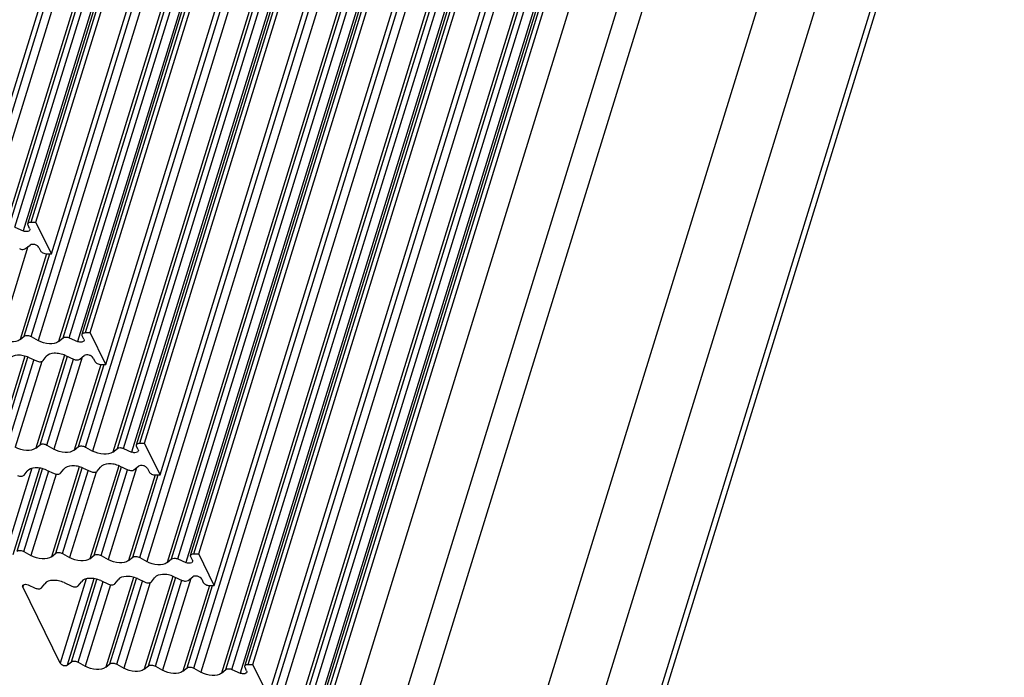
# Model space of a CAD drawing. Header units: millimetres. Extents: x 0 to 594, y 0 to 420.
# Tile 40 of 117: x 420 to 449, y 134 to 154. Entities that reach past the tile are written whole.
import ezdxf

# ---------------------------------------------------------------- set-up
doc = ezdxf.new("R2010")
doc.units = ezdxf.units.MM
doc.header["$LTSCALE"] = 32.67
doc.layers.add('3_ALL_AXES', color=7, linetype='CONTINUOUS')

msp = doc.modelspace()

# ---------------------------------------------------------------- linework, layer by layer
at = {"layer": '3_ALL_AXES', "color": 7, "linetype": 'CONTINUOUS'}
for p, q in [((418.97727, 150.0962), (433.50125, 197.09582)), ((419.87631, 147.73486), (434.40029, 194.73447)), ((420.11202, 147.78381), (434.636, 194.78343)), ((420.56959, 146.8514), (435.09357, 193.85101)), ((421.46863, 144.49005), (435.99261, 191.48967)), ((421.70434, 144.53901), (436.22832, 191.53862)), ((422.16191, 143.60659), (436.68589, 190.60621)), ((423.06095, 141.24525), (437.58493, 188.24486)), ((423.29666, 141.2942), (437.82064, 188.29382)), ((423.75422, 140.36179), (438.2782, 187.3614)), ((424.65326, 138.00045), (439.17724, 185.00006)), ((424.88898, 138.0494), (439.41296, 185.04902)), ((425.34654, 137.11699), (439.87052, 184.1166)), ((426.24558, 134.75564), (440.76956, 181.75526)), ((426.4813, 134.8046), (441.00528, 181.80421)), ((426.93886, 133.87218), (441.46284, 180.8718)), ((428.07362, 131.55979), (442.5976, 178.55941)), ((427.8379, 131.51084), (442.36188, 178.51045)), ((428.53118, 130.62738), (443.05516, 177.62699)), ((443.32582, 171.55929), (428.80184, 124.55967)), ((448.52858, 166.20307), (434.0046, 119.20345)), ((419.92722, 147.59733), (419.88146, 147.69057)), ((419.97387, 147.78381), (420.11202, 147.78381)), ((420.56959, 146.8514), (420.11202, 147.78381)), ((419.49673, 147.6315), (419.73556, 147.52579)), ((419.8048, 147.00371), (419.93989, 147.10942)), ((420.20176, 147.03788), (420.24751, 146.94464)), ((420.43143, 146.8514), (420.56959, 146.8514)), ((421.56618, 144.53901), (421.70434, 144.53901)), ((422.16191, 143.60659), (421.70434, 144.53901)), ((419.6468, 144.33692), (419.77246, 144.43792)), ((419.97232, 144.42758), (420.17831, 144.31029)), ((420.77804, 144.27936), (420.91087, 144.38613)), ((421.08905, 144.3867), (421.32788, 144.28098)), ((421.51954, 144.35253), (421.47378, 144.44577)), ((419.90602, 143.80868), (420.13081, 143.70768)), ((420.32052, 143.71802), (420.4114, 143.83531)), ((420.98077, 143.86624), (421.21839, 143.75947)), ((421.39712, 143.7589), (421.5322, 143.86462)), ((421.79408, 143.79308), (421.83983, 143.69984)), ((422.02375, 143.60659), (422.16191, 143.60659)), ((423.1585, 141.2942), (423.29666, 141.2942)), ((423.75422, 140.36179), (423.29666, 141.2942)), ((420.10692, 141.15036), (420.23262, 141.25139)), ((420.43248, 141.24105), (420.63953, 141.12316)), ((421.23912, 141.09212), (421.36478, 141.19312)), ((421.56464, 141.18277), (421.77063, 141.06548)), ((422.37036, 141.03456), (422.50319, 141.14132)), ((422.68136, 141.14189), (422.9202, 141.03618)), ((423.11186, 141.10772), (423.0661, 141.20096)), ((419.76291, 140.35668), (419.85425, 140.47457)), ((420.42331, 140.50563), (420.64817, 140.4046)), ((420.83787, 140.41495), (420.92921, 140.53284)), ((421.49834, 140.56388), (421.72313, 140.46287)), ((421.91284, 140.47322), (422.00372, 140.59051)), ((422.57309, 140.62144), (422.81071, 140.51467)), ((422.98944, 140.5141), (423.12452, 140.61981)), ((423.38639, 140.54827), (423.43215, 140.45503)), ((423.61607, 140.36179), (423.75422, 140.36179)), ((419.76049, 138.11279), (419.96753, 137.99489)), ((420.56704, 137.96379), (420.69278, 138.06486)), ((420.89264, 138.05451), (421.09969, 137.93662)), ((421.69924, 137.90556), (421.82494, 138.00659)), ((422.0248, 137.99624), (422.23185, 137.87835)), ((422.83143, 137.84731), (422.9571, 137.94832)), ((423.15696, 137.93797), (423.36295, 137.82068)), ((423.96267, 137.78975), (424.09551, 137.89652)), ((424.27368, 137.89709), (424.51252, 137.79138)), ((424.70417, 137.86292), (424.65842, 137.95616)), ((424.75082, 138.0494), (424.88898, 138.0494)), ((425.34654, 137.11699), (424.88898, 138.0494)), ((422.01563, 137.26083), (422.24048, 137.1598)), ((422.43019, 137.17014), (422.52153, 137.28804)), ((423.09066, 137.31907), (423.31545, 137.21807)), ((423.50516, 137.22842), (423.59604, 137.34571)), ((424.1654, 137.37663), (424.40303, 137.26987)), ((424.58176, 137.2693), (424.71684, 137.37501)), ((424.97871, 137.30347), (425.02447, 137.21023)), ((420.82597, 134.84217), (419.72809, 137.07942)), ((419.88326, 137.13639), (420.09055, 137.04325)), ((420.28026, 137.0536), (420.3716, 137.17149)), ((420.94058, 137.20259), (421.16552, 137.10153)), ((421.35523, 137.11187), (421.44657, 137.22976)), ((425.20838, 137.11699), (425.34654, 137.11699)), ((421.03706, 134.78519), (421.15294, 134.87833)), ((421.3528, 134.86798), (421.55985, 134.75009)), ((422.15936, 134.71899), (422.2851, 134.82006)), ((422.48496, 134.80971), (422.69201, 134.69182)), ((423.29156, 134.66075), (423.41726, 134.76178)), ((423.61712, 134.75144), (423.82417, 134.63355)), ((424.42375, 134.60251), (424.54942, 134.70351)), ((424.74928, 134.69317), (424.95527, 134.57588)), ((425.55499, 134.54495), (425.68783, 134.65172)), ((425.866, 134.65229), (426.10484, 134.54657)), ((426.29649, 134.61811), (426.25074, 134.71136)), ((426.34314, 134.8046), (426.4813, 134.8046)), ((426.93886, 133.87218), (426.4813, 134.8046))]:
    msp.add_line(p, q, dxfattribs=at)
at = {"layer": '3_ALL_AXES', "color": 9, "linetype": 'CONTINUOUS'}
for p, q in [((419.97387, 147.78381), (434.49784, 194.78343)), ((418.38001, 147.67238), (432.90398, 194.672)), ((433.10998, 194.55471), (418.586, 147.55509)), ((433.70956, 194.52367), (419.18558, 147.52405)), ((419.31855, 147.63093), (433.84253, 194.63055)), ((419.49673, 147.6315), (434.02071, 194.63112)), ((434.25954, 194.5254), (419.73557, 147.52579)), ((419.97232, 144.42758), (434.4963, 191.42719)), ((434.70229, 191.3099), (420.17831, 144.31029)), ((435.30188, 191.27886), (420.7779, 144.27925)), ((420.91087, 144.38613), (435.43485, 191.38574)), ((421.08905, 144.3867), (435.61302, 191.38631)), ((435.85186, 191.2806), (421.32788, 144.28098)), ((421.56618, 144.53901), (436.09016, 191.53862)), ((421.56464, 141.18277), (436.08862, 188.18239)), ((422.50319, 141.14132), (437.02717, 188.14094)), ((422.68136, 141.14189), (437.20534, 188.14151)), ((423.1585, 141.2942), (437.68248, 188.29382)), ((436.29461, 188.0651), (421.77063, 141.06548)), ((436.8942, 188.03406), (422.37022, 141.03445)), ((437.44418, 188.03579), (422.9202, 141.03618)), ((423.15696, 137.93797), (437.68094, 184.93758)), ((424.75082, 138.0494), (439.2748, 185.04902)), ((437.88693, 184.82029), (423.36295, 137.82068)), ((438.48652, 184.78926), (423.96254, 137.78964)), ((424.09551, 137.89652), (438.61949, 184.89613)), ((424.27368, 137.89709), (438.79766, 184.89671)), ((439.0365, 184.79099), (424.51252, 137.79137)), ((426.34314, 134.8046), (440.86712, 181.80421)), ((424.74928, 134.69317), (439.27326, 181.69278)), ((439.47925, 181.57549), (424.95527, 134.57588)), ((440.07883, 181.54445), (425.55485, 134.54484)), ((425.68783, 134.65172), (440.21181, 181.65133)), ((425.866, 134.65229), (440.38998, 181.6519)), ((440.62882, 181.54619), (426.10484, 134.54657)), ((427.93546, 131.55979), (442.45944, 178.55941)), ((426.3416, 131.44836), (440.86558, 178.44798)), ((441.07157, 178.33069), (426.54759, 131.33107)), ((441.67115, 178.29965), (427.14717, 131.30003)), ((427.28015, 131.40691), (441.80413, 178.40653)), ((427.45832, 131.40748), (441.9823, 178.4071)), ((442.22114, 178.30138), (427.69716, 131.30177)), ((428.19866, 125.00979), (442.72264, 172.0094)), ((431.4854, 122.35499), (446.00938, 169.35461)), ((432.95673, 121.60906), (447.48071, 168.60868)), ((433.96336, 119.55775), (448.48734, 166.55736)), ((419.87988, 147.06246), (419.04721, 144.36796)), ((420.42449, 146.85354), (419.6468, 144.33692)), ((419.77246, 144.43792), (420.51828, 146.8514)), ((419.7894, 143.84472), (418.9748, 141.20866)), ((419.10046, 141.30966), (419.87562, 143.81808)), ((419.30033, 141.29932), (420.05208, 143.73201)), ((420.28378, 143.69389), (419.50737, 141.18143)), ((420.94923, 143.87599), (420.10696, 141.15039)), ((420.23262, 141.25139), (421.03545, 143.84934)), ((420.43248, 141.24105), (421.2114, 143.76163)), ((421.4722, 143.81766), (420.63953, 141.12315)), ((422.01681, 143.60874), (421.23912, 141.09212)), ((421.36478, 141.19312), (422.1106, 143.60659)), ((419.99718, 140.55776), (419.23365, 138.08697)), ((419.44474, 138.02999), (420.22839, 140.56587)), ((419.56062, 138.12313), (420.30789, 140.5413)), ((419.76049, 138.11279), (420.49325, 140.48402)), ((421.38172, 140.59992), (420.56712, 137.96386)), ((420.69278, 138.06486), (421.46794, 140.57327)), ((420.89264, 138.05451), (421.6444, 140.4872)), ((421.8761, 140.44908), (421.09969, 137.93662)), ((422.54155, 140.63118), (421.69928, 137.90558)), ((421.82494, 138.00659), (422.62777, 140.60454)), ((422.0248, 137.99624), (422.80372, 140.51683)), ((423.06451, 140.57285), (422.23185, 137.87835)), ((420.70661, 140.38654), (419.96753, 137.99489)), ((423.60913, 140.36393), (422.83143, 137.84731)), ((422.9571, 137.94832), (423.70292, 140.36179)), ((421.5895, 137.31295), (420.82597, 134.84217)), ((421.03706, 134.78519), (421.82071, 137.32106)), ((421.15294, 134.87833), (421.90021, 137.2965)), ((421.3528, 134.86798), (422.08557, 137.23922)), ((422.97404, 137.35511), (422.15944, 134.71905)), ((422.2851, 134.82006), (423.06026, 137.32847)), ((422.48496, 134.80971), (423.23672, 137.2424)), ((424.13387, 137.38638), (423.29159, 134.66078)), ((423.41726, 134.76178), (424.22009, 137.35974)), ((423.61712, 134.75144), (424.39604, 137.27202)), ((424.65683, 137.32805), (423.82417, 134.63355)), ((419.74707, 137.14084), (419.72809, 137.07942)), ((422.29893, 137.14174), (421.55985, 134.75009)), ((423.46842, 137.20428), (422.69201, 134.69182)), ((425.20145, 137.11913), (424.42375, 134.60251)), ((424.54942, 134.70351), (425.29524, 137.11699))]:
    msp.add_line(p, q, dxfattribs=at)
at = {"layer": '3_ALL_AXES', "color": 7, "linetype": 'CONTINUOUS'}
for points in [[(419.88146, 147.69057), (419.87492, 147.70391), (419.872, 147.72064), (419.87632, 147.73486)], [(419.92722, 147.59733), (419.93377, 147.58399), (419.93675, 147.56725), (419.93238, 147.55304)], [(421.47378, 144.44577), (421.46723, 144.45911), (421.46431, 144.47583), (421.46864, 144.49005)], [(421.51954, 144.35253), (421.52609, 144.33918), (421.52907, 144.32244), (421.5247, 144.30824)], [(423.0661, 141.20096), (423.05955, 141.2143), (423.05663, 141.23103), (423.06096, 141.24525)], [(423.11186, 141.10772), (423.1184, 141.09438), (423.12139, 141.07764), (423.11701, 141.06343)], [(424.65842, 137.95616), (424.65187, 137.9695), (424.64895, 137.98623), (424.65327, 138.00044)], [(424.70417, 137.86292), (424.71072, 137.84958), (424.71371, 137.83283), (424.70933, 137.81863)], [(419.72809, 137.07942), (419.72284, 137.09011), (419.72074, 137.10353), (419.72417, 137.11495)], [(426.25074, 134.71136), (426.24419, 134.7247), (426.24127, 134.74142), (426.24559, 134.75564)], [(426.29649, 134.61811), (426.30304, 134.60477), (426.30603, 134.58803), (426.30165, 134.57383)]]:
    msp.add_open_spline(points, degree=3, dxfattribs=at)
for points, knots in [([(419.87632, 147.73486), (419.87859, 147.74233), (419.89946, 147.77592), (419.94374, 147.78381), (419.97387, 147.78381)], [0, 0, 0, 0, 0.20604324, 1, 1, 1, 1]), ([(419.93238, 147.55304), (419.9285, 147.54044), (419.89931, 147.50852), (419.82329, 147.49903), (419.76524, 147.51268), (419.73556, 147.52579)], [0, 0, 0, 0, 0.18296074, 0.54976875, 1, 1, 1, 1]), ([(420.20176, 147.03788), (420.19175, 147.05827), (420.15368, 147.09473), (420.08225, 147.12594), (420.00636, 147.13561), (419.95672, 147.12255), (419.93989, 147.10942)], [0, 0, 0, 0, 0.23075516, 0.50994432, 0.7830814, 1, 1, 1, 1]), ([(419.62607, 147.00428), (419.65724, 146.99027), (419.7176, 146.97547), (419.78337, 146.98693), (419.8048, 147.00371)], [0, 0, 0, 0, 0.55661378, 1, 1, 1, 1]), ([(420.24751, 146.94464), (420.26194, 146.91524), (420.323, 146.86914), (420.39329, 146.8514), (420.43143, 146.8514)], [0, 0, 0, 0, 0.4619649, 1, 1, 1, 1]), ([(419.77246, 144.43792), (419.79647, 144.45722), (419.87208, 144.46713), (419.93907, 144.44651), (419.97232, 144.42758)], [0, 0, 0, 0, 0.44600111, 1, 1, 1, 1]), ([(421.46864, 144.49005), (421.47091, 144.49753), (421.49178, 144.53111), (421.53606, 144.53901), (421.56618, 144.53901)], [0, 0, 0, 0, 0.20604324, 1, 1, 1, 1]), ([(419.6468, 144.33692), (419.57477, 144.27903), (419.34793, 144.2493), (419.14697, 144.31116), (419.04721, 144.36796)], [0, 0, 0, 0, 0.44600107, 1, 1, 1, 1]), ([(420.77804, 144.27936), (420.706, 144.22146), (420.47915, 144.19156), (420.27811, 144.25347), (420.17831, 144.31029)], [0, 0, 0, 0, 0.44593512, 1, 1, 1, 1]), ([(420.91087, 144.38613), (420.93198, 144.40309), (420.99759, 144.41503), (421.05783, 144.40052), (421.08905, 144.3867)], [0, 0, 0, 0, 0.4423613, 1, 1, 1, 1]), ([(421.5247, 144.30824), (421.52081, 144.29564), (421.49163, 144.26372), (421.41561, 144.25422), (421.35756, 144.26787), (421.32788, 144.28098)], [0, 0, 0, 0, 0.18296074, 0.54976875, 1, 1, 1, 1]), ([(420.98077, 143.86624), (420.92743, 143.89021), (420.81638, 143.92493), (420.62135, 143.94404), (420.46333, 143.90234), (420.4114, 143.83531)], [0, 0, 0, 0, 0.29362051, 0.57424731, 1, 1, 1, 1]), ([(421.79408, 143.79308), (421.78407, 143.81346), (421.746, 143.84992), (421.67457, 143.88114), (421.59868, 143.89081), (421.54904, 143.87775), (421.5322, 143.86462)], [0, 0, 0, 0, 0.23075516, 0.50994432, 0.7830814, 1, 1, 1, 1]), ([(419.90602, 143.80868), (419.8527, 143.83264), (419.74168, 143.8673), (419.54673, 143.88634), (419.3888, 143.84464), (419.3369, 143.77764)], [0, 0, 0, 0, 0.29363521, 0.5742604, 1, 1, 1, 1]), ([(420.13081, 143.70768), (420.16534, 143.69216), (420.23002, 143.67642), (420.30322, 143.69569), (420.32052, 143.71802)], [0, 0, 0, 0, 0.5726311, 1, 1, 1, 1]), ([(421.21839, 143.75947), (421.24956, 143.74547), (421.30992, 143.73066), (421.37569, 143.74213), (421.39712, 143.7589)], [0, 0, 0, 0, 0.55661378, 1, 1, 1, 1]), ([(421.83983, 143.69984), (421.85426, 143.67044), (421.91532, 143.62433), (421.98561, 143.60659), (422.02375, 143.60659)], [0, 0, 0, 0, 0.4619649, 1, 1, 1, 1]), ([(423.06096, 141.24525), (423.06323, 141.25273), (423.0841, 141.28631), (423.12838, 141.2942), (423.1585, 141.2942)], [0, 0, 0, 0, 0.20604324, 1, 1, 1, 1]), ([(420.10692, 141.15036), (420.03489, 141.09247), (419.80806, 141.06278), (419.60712, 141.12463), (419.50737, 141.18143)], [0, 0, 0, 0, 0.44601752, 1, 1, 1, 1]), ([(420.23262, 141.25139), (420.25663, 141.27069), (420.33224, 141.2806), (420.39923, 141.25998), (420.43248, 141.24105)], [0, 0, 0, 0, 0.4460011, 1, 1, 1, 1]), ([(421.23912, 141.09212), (421.16709, 141.03422), (420.94025, 141.00449), (420.73928, 141.06636), (420.63953, 141.12316)], [0, 0, 0, 0, 0.44600107, 1, 1, 1, 1]), ([(421.36478, 141.19312), (421.38879, 141.21242), (421.4644, 141.22233), (421.53139, 141.20171), (421.56464, 141.18277)], [0, 0, 0, 0, 0.44600111, 1, 1, 1, 1]), ([(422.37036, 141.03456), (422.29832, 140.97666), (422.07147, 140.94675), (421.87043, 141.00866), (421.77063, 141.06548)], [0, 0, 0, 0, 0.44593512, 1, 1, 1, 1]), ([(422.50319, 141.14132), (422.5243, 141.15829), (422.58991, 141.17022), (422.65015, 141.15571), (422.68136, 141.14189)], [0, 0, 0, 0, 0.4423613, 1, 1, 1, 1]), ([(423.11701, 141.06343), (423.11313, 141.05083), (423.08395, 141.01891), (423.00793, 141.00942), (422.94988, 141.02307), (422.9202, 141.03618)], [0, 0, 0, 0, 0.18296074, 0.54976875, 1, 1, 1, 1]), ([(420.42331, 140.50563), (420.36999, 140.52959), (420.25898, 140.56424), (420.06406, 140.58326), (419.90615, 140.54156), (419.85425, 140.47457)], [0, 0, 0, 0, 0.29363859, 0.5742633, 1, 1, 1, 1]), ([(421.49834, 140.56388), (421.44502, 140.58783), (421.334, 140.6225), (421.13905, 140.64154), (420.98112, 140.59984), (420.92921, 140.53284)], [0, 0, 0, 0, 0.29363521, 0.5742604, 1, 1, 1, 1]), ([(421.72313, 140.46287), (421.75766, 140.44736), (421.82234, 140.43161), (421.89554, 140.45089), (421.91284, 140.47322)], [0, 0, 0, 0, 0.5726311, 1, 1, 1, 1]), ([(422.57309, 140.62144), (422.51974, 140.6454), (422.40869, 140.68013), (422.21367, 140.69924), (422.05565, 140.65754), (422.00372, 140.59051)], [0, 0, 0, 0, 0.29362051, 0.57424731, 1, 1, 1, 1]), ([(422.81071, 140.51467), (422.84187, 140.50067), (422.90224, 140.48586), (422.96801, 140.49733), (422.98944, 140.5141)], [0, 0, 0, 0, 0.55661378, 1, 1, 1, 1]), ([(423.38639, 140.54827), (423.37639, 140.56866), (423.33832, 140.60512), (423.26689, 140.63633), (423.191, 140.646), (423.14135, 140.63294), (423.12452, 140.61981)], [0, 0, 0, 0, 0.23075516, 0.50994432, 0.7830814, 1, 1, 1, 1]), ([(423.43215, 140.45503), (423.44658, 140.42564), (423.50764, 140.37953), (423.57793, 140.36179), (423.61607, 140.36179)], [0, 0, 0, 0, 0.4619649, 1, 1, 1, 1]), ([(419.5732, 140.34633), (419.60773, 140.33082), (419.67241, 140.31507), (419.7456, 140.33434), (419.76291, 140.35668)], [0, 0, 0, 0, 0.57263107, 1, 1, 1, 1]), ([(420.64817, 140.4046), (420.68269, 140.38909), (420.74737, 140.37334), (420.82057, 140.39262), (420.83787, 140.41495)], [0, 0, 0, 0, 0.57263107, 1, 1, 1, 1]), ([(419.56062, 138.12313), (419.58463, 138.14243), (419.66025, 138.15234), (419.72723, 138.13172), (419.76049, 138.11279)], [0, 0, 0, 0, 0.44600119, 1, 1, 1, 1]), ([(420.56704, 137.96379), (420.49501, 137.9059), (420.26818, 137.87628), (420.06727, 137.93811), (419.96753, 137.99489)], [0, 0, 0, 0, 0.44603894, 1, 1, 1, 1]), ([(420.69278, 138.06486), (420.71679, 138.08416), (420.7924, 138.09407), (420.85939, 138.07345), (420.89264, 138.05451)], [0, 0, 0, 0, 0.4460011, 1, 1, 1, 1]), ([(421.69924, 137.90556), (421.62721, 137.84766), (421.40038, 137.81798), (421.19944, 137.87983), (421.09969, 137.93662)], [0, 0, 0, 0, 0.44601752, 1, 1, 1, 1]), ([(421.82494, 138.00659), (421.84895, 138.02589), (421.92456, 138.0358), (421.99155, 138.01518), (422.0248, 137.99624)], [0, 0, 0, 0, 0.4460011, 1, 1, 1, 1]), ([(422.83143, 137.84731), (422.7594, 137.78942), (422.53257, 137.75969), (422.3316, 137.82155), (422.23185, 137.87835)], [0, 0, 0, 0, 0.44600107, 1, 1, 1, 1]), ([(422.9571, 137.94832), (422.98111, 137.96761), (423.05672, 137.97752), (423.12371, 137.9569), (423.15696, 137.93797)], [0, 0, 0, 0, 0.44600111, 1, 1, 1, 1]), ([(423.96267, 137.78975), (423.89064, 137.73185), (423.66379, 137.70195), (423.46274, 137.76386), (423.36295, 137.82068)], [0, 0, 0, 0, 0.44593512, 1, 1, 1, 1]), ([(424.09551, 137.89652), (424.11662, 137.91349), (424.18223, 137.92542), (424.24247, 137.91091), (424.27368, 137.89709)], [0, 0, 0, 0, 0.4423613, 1, 1, 1, 1]), ([(424.70933, 137.81863), (424.70545, 137.80603), (424.67627, 137.77411), (424.60025, 137.76461), (424.54219, 137.77827), (424.51252, 137.79138)], [0, 0, 0, 0, 0.18296074, 0.54976875, 1, 1, 1, 1]), ([(424.65327, 138.00044), (424.65555, 138.00792), (424.67642, 138.0415), (424.7207, 138.0494), (424.75082, 138.0494)], [0, 0, 0, 0, 0.20604324, 1, 1, 1, 1]), ([(420.94058, 137.20259), (420.88727, 137.22655), (420.77627, 137.26117), (420.58137, 137.28018), (420.4235, 137.23847), (420.3716, 137.17149)], [0, 0, 0, 0, 0.29364307, 0.57426716, 1, 1, 1, 1]), ([(422.01563, 137.26083), (421.96231, 137.28478), (421.8513, 137.31943), (421.65637, 137.33846), (421.49847, 137.29675), (421.44657, 137.22976)], [0, 0, 0, 0, 0.29363859, 0.5742633, 1, 1, 1, 1]), ([(423.09066, 137.31907), (423.03734, 137.34303), (422.92632, 137.37769), (422.73137, 137.39674), (422.57344, 137.35503), (422.52153, 137.28804)], [0, 0, 0, 0, 0.29363521, 0.5742604, 1, 1, 1, 1]), ([(424.1654, 137.37663), (424.11206, 137.4006), (424.00101, 137.43532), (423.80599, 137.45443), (423.64797, 137.41273), (423.59604, 137.34571)], [0, 0, 0, 0, 0.29362051, 0.57424731, 1, 1, 1, 1]), ([(424.40303, 137.26987), (424.43419, 137.25586), (424.49455, 137.24106), (424.56033, 137.25252), (424.58176, 137.2693)], [0, 0, 0, 0, 0.55661378, 1, 1, 1, 1]), ([(424.97871, 137.30347), (424.96871, 137.32386), (424.93064, 137.36031), (424.85921, 137.39153), (424.78332, 137.4012), (424.73367, 137.38814), (424.71684, 137.37501)], [0, 0, 0, 0, 0.23075516, 0.50994432, 0.7830814, 1, 1, 1, 1]), ([(419.72417, 137.11495), (419.72724, 137.12516), (419.75078, 137.15123), (419.81251, 137.15821), (419.85937, 137.14713), (419.88326, 137.13639)], [0, 0, 0, 0, 0.18302502, 0.55076611, 1, 1, 1, 1]), ([(420.09055, 137.04325), (420.12508, 137.02774), (420.18976, 137.01199), (420.26296, 137.03127), (420.28026, 137.0536)], [0, 0, 0, 0, 0.57263137, 1, 1, 1, 1]), ([(421.16552, 137.10153), (421.20005, 137.08601), (421.26473, 137.07026), (421.33792, 137.08954), (421.35523, 137.11187)], [0, 0, 0, 0, 0.57263107, 1, 1, 1, 1]), ([(422.24048, 137.1598), (422.27501, 137.14428), (422.33969, 137.12854), (422.41289, 137.14781), (422.43019, 137.17014)], [0, 0, 0, 0, 0.57263107, 1, 1, 1, 1]), ([(423.31545, 137.21807), (423.34998, 137.20256), (423.41466, 137.18681), (423.48786, 137.20608), (423.50516, 137.22842)], [0, 0, 0, 0, 0.5726311, 1, 1, 1, 1]), ([(425.02447, 137.21023), (425.03889, 137.18083), (425.09996, 137.13473), (425.17025, 137.11699), (425.20838, 137.11699)], [0, 0, 0, 0, 0.4619649, 1, 1, 1, 1]), ([(420.82597, 134.84217), (420.83404, 134.82573), (420.86535, 134.79638), (420.9354, 134.76505), (421.00752, 134.76145), (421.03706, 134.78519)], [0, 0, 0, 0, 0.23349558, 0.51674176, 1, 1, 1, 1]), ([(421.15294, 134.87833), (421.17695, 134.89763), (421.25257, 134.90754), (421.31955, 134.88692), (421.3528, 134.86798)], [0, 0, 0, 0, 0.44600119, 1, 1, 1, 1]), ([(422.15936, 134.71899), (422.08733, 134.6611), (421.8605, 134.63147), (421.65958, 134.6933), (421.55985, 134.75009)], [0, 0, 0, 0, 0.44603894, 1, 1, 1, 1]), ([(422.2851, 134.82006), (422.30911, 134.83935), (422.38472, 134.84926), (422.45171, 134.82864), (422.48496, 134.80971)], [0, 0, 0, 0, 0.4460011, 1, 1, 1, 1]), ([(423.29156, 134.66075), (423.21953, 134.60286), (422.9927, 134.57318), (422.79175, 134.63502), (422.69201, 134.69182)], [0, 0, 0, 0, 0.44601752, 1, 1, 1, 1]), ([(423.41726, 134.76178), (423.44127, 134.78108), (423.51688, 134.79099), (423.58387, 134.77037), (423.61712, 134.75144)], [0, 0, 0, 0, 0.4460011, 1, 1, 1, 1]), ([(424.54942, 134.70351), (424.57343, 134.72281), (424.64904, 134.73272), (424.71603, 134.7121), (424.74928, 134.69317)], [0, 0, 0, 0, 0.44600111, 1, 1, 1, 1]), ([(425.68783, 134.65172), (425.70894, 134.66868), (425.77455, 134.68061), (425.83479, 134.6661), (425.866, 134.65229)], [0, 0, 0, 0, 0.4423613, 1, 1, 1, 1]), ([(426.24559, 134.75564), (426.24787, 134.76312), (426.26874, 134.7967), (426.31302, 134.8046), (426.34314, 134.8046)], [0, 0, 0, 0, 0.20604324, 1, 1, 1, 1]), ([(424.42375, 134.60251), (424.35172, 134.54461), (424.12489, 134.51489), (423.92392, 134.57675), (423.82417, 134.63355)], [0, 0, 0, 0, 0.44600107, 1, 1, 1, 1]), ([(425.55499, 134.54495), (425.48295, 134.48705), (425.25611, 134.45714), (425.05506, 134.51905), (424.95527, 134.57588)], [0, 0, 0, 0, 0.44593512, 1, 1, 1, 1]), ([(426.30165, 134.57383), (426.29777, 134.56123), (426.26858, 134.5293), (426.19257, 134.51981), (426.13451, 134.53346), (426.10484, 134.54657)], [0, 0, 0, 0, 0.18296074, 0.54976875, 1, 1, 1, 1])]:
    msp.add_open_spline(points, degree=3, knots=knots, dxfattribs=at)

doc.saveas('drawing.dxf')
